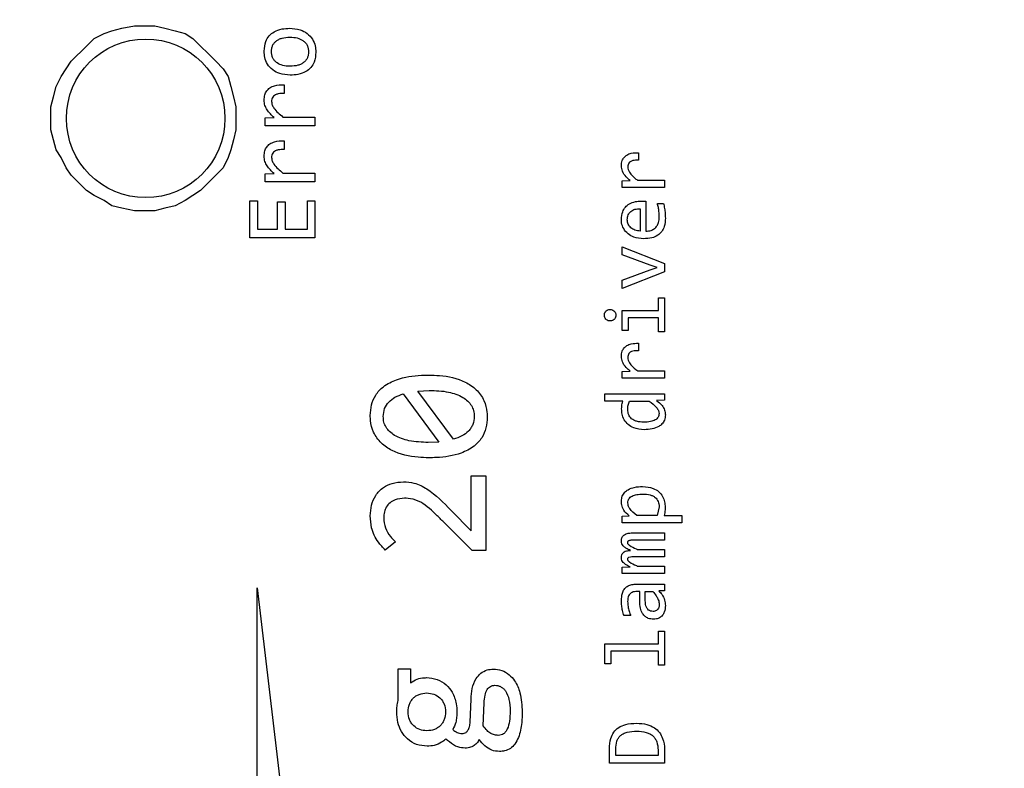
# Model space of a CAD drawing. Header units: millimetres. Extents: x 0 to 420, y 0 to 297.
# Tile 90 of 138: x 203.71 to 207.44, y 168.4 to 171.24. Entities that reach past the tile are written whole.
import ezdxf

# ---------------------------------------------------------------- set-up
doc = ezdxf.new("R2010")
doc.units = ezdxf.units.MM
doc.styles.add('SLDTEXTSTYLE0', font='TXT', dxfattribs={"width": 0.75})
doc.dimstyles.new('SLDDIMSTYLE0', dxfattribs={"dimtxt": 3.5, "dimasz": 3.302, "dimexe": 0, "dimexo": 0.0625, "dimgap": 0.875, "dimtad": 1, "dimlfac": 5, "dimrnd": 1e-09, "dimzin": 12, "dimdsep": 46, "dimtxsty": 'SLDTEXTSTYLE0', "dimsah": 1, "dimcen": 0.09, "dimadec": 0, "dimazin": 3, "dimtfac": 1, "dimtofl": 0, "dimtmove": 0, "dimatfit": 3, "dimfxl": 1, "dimfrac": 2, "dimtolj": 1, "dimtzin": 12, "dimarcsym": 0})

# ---------------------------------------------------------------- blocks, each defined once
blk = doc.blocks.new('_D_5')
at = {"color": 7, "linetype": 'Continuous', "lineweight": 18}
for p, q in [((186.436, 221.3553), (271.0027, 221.3553)), ((270.0027, 160.1553), (270.0027, 221.3553)), ((186.436, 160.1553), (271.0027, 160.1553))]:
    blk.add_line(p, q, dxfattribs=at)
for points in [[(270.0027, 221.3553), (269.4947, 218.0533), (270.5107, 218.0533)], [(270.0027, 160.1553), (270.5107, 163.4573), (269.4947, 163.4573)]]:
    blk.add_solid(points, dxfattribs=at)
at = {"color": 7, "linetype": 'Continuous', "lineweight": 18, "insert": (265.491, 186.8762), "char_height": 3.5, "attachment_point": 1, "rotation": 90, "style": 'SLDTEXTSTYLE0'}
blk.add_mtext('306', dxfattribs=at)

msp = doc.modelspace()

# ---------------------------------------------------------------- linework, layer by layer
at = {"color": 7, "linetype": 'Continuous', "lineweight": 25}
for p, q in [((204.0302, 171.1838), (204.059, 171.1933)), ((204.059, 171.1933), (204.0973, 171.2029)), ((204.0973, 171.2029), (204.1453, 171.2125)), ((204.1453, 171.2125), (204.2219, 171.2125)), ((204.2219, 171.2125), (204.2603, 171.2029)), ((204.2603, 171.2029), (204.2987, 171.1933)), ((204.2987, 171.1933), (204.337, 171.1838)), ((203.9631, 171.1358), (203.9918, 171.1646)), ((203.9918, 171.1646), (204.0302, 171.1838)), ((204.337, 171.1838), (204.3658, 171.1646)), ((204.3658, 171.1646), (204.3946, 171.1358)), ((203.9055, 171.0783), (203.9631, 171.1358)), ((204.3946, 171.1358), (204.4233, 171.107)), ((203.8863, 171.0495), (203.9055, 171.0783)), ((204.4233, 171.107), (204.4521, 171.0783)), ((204.4521, 171.0783), (204.4809, 171.0495)), ((203.8672, 171.0207), (203.8863, 171.0495)), ((204.4809, 171.0495), (204.5, 171.0207)), ((203.848, 170.9824), (203.8672, 171.0207)), ((204.5, 171.0207), (204.5096, 170.9824)), ((203.8384, 170.944), (203.848, 170.9824)), ((204.5096, 170.9824), (204.5192, 170.944)), ((204.7111, 170.9894), (204.7111, 170.9563)), ((203.8288, 170.9057), (203.8384, 170.944)), ((204.5192, 170.944), (204.5288, 170.9057)), ((203.8288, 170.8194), (203.8288, 170.9057)), ((204.5288, 170.9057), (204.5288, 170.8194)), ((204.639, 170.8642), (204.6739, 170.8651)), ((204.639, 170.8342), (204.639, 170.8642)), ((204.7067, 170.8673), (204.8279, 170.8673)), ((204.8279, 170.8673), (204.8279, 170.8342)), ((203.8384, 170.781), (203.8288, 170.8194)), ((204.5288, 170.8194), (204.5192, 170.781)), ((204.8279, 170.8342), (204.639, 170.8342)), ((203.848, 170.7427), (203.8384, 170.781)), ((204.5192, 170.781), (204.5096, 170.7427)), ((204.7111, 170.7774), (204.7111, 170.7443)), ((203.8672, 170.7139), (203.848, 170.7427)), ((204.5096, 170.7427), (204.5, 170.7139)), ((203.8863, 170.6755), (203.8672, 170.7139)), ((204.5, 170.7139), (204.4809, 170.6755)), ((206.0515, 170.7323), (206.0515, 170.7042)), ((203.9055, 170.6468), (203.8863, 170.6755)), ((204.4809, 170.6755), (204.4233, 170.618)), ((203.9343, 170.618), (203.9055, 170.6468)), ((204.639, 170.6522), (204.6739, 170.6531)), ((204.639, 170.6222), (204.639, 170.6522)), ((204.7067, 170.6553), (204.8279, 170.6553)), ((204.8279, 170.6553), (204.8279, 170.6222)), ((205.9902, 170.6259), (206.0198, 170.6267)), ((205.9902, 170.6004), (205.9902, 170.6259)), ((206.0477, 170.6285), (206.1508, 170.6285)), ((206.1508, 170.6285), (206.1508, 170.6004)), ((203.9631, 170.5892), (203.9343, 170.618)), ((203.9918, 170.5701), (203.9631, 170.5892)), ((204.3946, 170.5892), (204.3658, 170.5701)), ((204.4233, 170.618), (204.3946, 170.5892)), ((204.8279, 170.6222), (204.639, 170.6222)), ((206.1508, 170.6004), (205.9902, 170.6004)), ((204.0302, 170.5509), (203.9918, 170.5701)), ((204.3658, 170.5701), (204.337, 170.5509)), ((204.059, 170.5317), (204.0302, 170.5509)), ((204.0973, 170.5221), (204.059, 170.5317)), ((204.1453, 170.5125), (204.0973, 170.5221)), ((204.2603, 170.5221), (204.2219, 170.5125)), ((204.2987, 170.5317), (204.2603, 170.5221)), ((204.337, 170.5509), (204.2987, 170.5317)), ((204.582, 170.5502), (204.6102, 170.5502)), ((204.582, 170.4102), (204.582, 170.5502)), ((204.6102, 170.5502), (204.6102, 170.4437)), ((204.6864, 170.546), (204.7146, 170.546)), ((204.6864, 170.4437), (204.6864, 170.546)), ((204.7146, 170.546), (204.7146, 170.4437)), ((204.7993, 170.5502), (204.8279, 170.5502)), ((204.7993, 170.4437), (204.7993, 170.5502)), ((204.8279, 170.5502), (204.8279, 170.4102)), ((206.058, 170.5203), (206.058, 170.4358)), ((206.0794, 170.5487), (206.0794, 170.4358)), ((206.1234, 170.5407), (206.1463, 170.5407)), ((204.2219, 170.5125), (204.1453, 170.5125)), ((204.6102, 170.4437), (204.6864, 170.4437)), ((204.7146, 170.4437), (204.7993, 170.4437)), ((204.8279, 170.4102), (204.582, 170.4102)), ((205.9902, 170.3457), (205.9902, 170.3764)), ((205.9902, 170.3764), (206.1508, 170.3133)), ((206.0959, 170.3067), (205.9902, 170.3457)), ((206.1225, 170.2981), (206.0959, 170.3067)), ((206.0964, 170.2895), (206.1225, 170.2981)), ((206.1508, 170.3133), (206.1508, 170.2814)), ((205.9902, 170.2503), (206.0964, 170.2895)), ((206.1508, 170.2814), (205.9902, 170.2187)), ((205.9902, 170.2187), (205.9902, 170.2503)), ((206.1275, 170.1838), (206.1508, 170.1838)), ((206.1275, 170.136), (206.1275, 170.1838)), ((206.1508, 170.1838), (206.1508, 170.0551)), ((205.9902, 170.136), (206.1275, 170.136)), ((205.9902, 170.0604), (205.9902, 170.136)), ((206.0133, 170.1079), (206.0133, 170.0604)), ((206.1275, 170.1079), (206.0133, 170.1079)), ((206.1275, 170.0551), (206.1275, 170.1079)), ((206.0133, 170.0604), (205.9902, 170.0604)), ((206.1508, 170.0551), (206.1275, 170.0551)), ((206.0515, 170.0115), (206.0515, 169.9834)), ((205.9902, 169.9051), (206.0198, 169.9058)), ((205.9902, 169.8796), (205.9902, 169.9051)), ((206.0477, 169.9077), (206.1508, 169.9077)), ((206.1508, 169.9077), (206.1508, 169.8796)), ((206.1508, 169.8796), (205.9902, 169.8796)), ((205.1621, 169.8199), (205.2967, 169.6375)), ((205.2169, 169.8307), (205.2604, 169.8334)), ((205.3518, 169.6487), (205.2169, 169.8307)), ((205.9247, 169.8208), (206.1508, 169.8208)), ((205.9247, 169.7929), (205.9247, 169.8208)), ((206.1508, 169.8208), (206.1508, 169.7958)), ((205.9921, 169.7929), (205.9247, 169.7929)), ((206.0178, 169.7929), (206.0923, 169.7929)), ((206.1508, 169.7958), (206.1202, 169.7949)), ((205.2967, 169.6375), (205.2566, 169.6363)), ((205.4189, 169.5106), (205.4737, 169.5106)), ((205.4189, 169.3016), (205.4189, 169.5106)), ((205.4737, 169.5106), (205.4737, 169.2271)), ((205.343, 169.3795), (205.4189, 169.3016)), ((205.9902, 169.3573), (206.017, 169.359)), ((206.1232, 169.3603), (206.0453, 169.3603)), ((206.1302, 169.3931), (206.1232, 169.3603)), ((206.1491, 169.3603), (206.2163, 169.3603)), ((206.2163, 169.3603), (206.2163, 169.3324)), ((205.4224, 169.2271), (205.3117, 169.3382)), ((205.9902, 169.3324), (205.9902, 169.3573)), ((206.2163, 169.3324), (205.9902, 169.3324)), ((206.0339, 169.2947), (206.1508, 169.2947)), ((206.1508, 169.2947), (206.1508, 169.2668)), ((205.132, 169.2603), (205.0938, 169.2287)), ((206.1508, 169.2668), (206.0354, 169.2668)), ((205.4737, 169.2271), (205.4224, 169.2271)), ((206.0475, 169.2318), (206.1508, 169.2318)), ((206.1508, 169.2318), (206.1508, 169.2039)), ((206.1508, 169.2039), (206.0384, 169.2039)), ((205.9902, 169.1642), (206.0208, 169.1655)), ((205.9902, 169.1409), (205.9902, 169.1642)), ((206.1508, 169.1409), (205.9902, 169.1409)), ((206.0475, 169.1689), (206.1508, 169.1689)), ((206.1508, 169.1689), (206.1508, 169.1409)), ((206.0401, 169.1001), (206.1508, 169.1001)), ((206.1508, 169.1001), (206.1508, 169.0752)), ((204.6096, 169.0859), (204.8481, 167.0598)), ((204.6096, 167.4063), (204.6096, 169.0859)), ((206.0564, 169.0722), (206.0423, 169.0722)), ((206.0564, 169.0389), (206.0564, 169.0722)), ((206.0777, 169.0722), (206.1062, 169.0722)), ((206.0777, 169.0368), (206.0777, 169.0722)), ((206.1508, 169.0752), (206.1292, 169.0746)), ((206.0224, 168.9812), (205.9973, 168.9812)), ((206.1275, 168.9223), (206.1508, 168.9223)), ((206.1275, 168.8746), (206.1275, 168.9223)), ((206.1508, 168.9223), (206.1508, 168.7936)), ((205.9247, 168.8746), (206.1275, 168.8746)), ((205.9247, 168.7989), (205.9247, 168.8746)), ((205.9475, 168.8465), (205.9475, 168.7989)), ((206.1275, 168.8465), (205.9475, 168.8465)), ((206.1275, 168.7936), (206.1275, 168.8465)), ((205.1432, 168.7801), (205.1899, 168.7801)), ((205.1432, 168.6602), (205.1432, 168.7801)), ((205.1899, 168.7801), (205.1899, 168.7273)), ((205.9475, 168.7989), (205.9247, 168.7989)), ((206.1508, 168.7936), (206.1275, 168.7936)), ((205.4151, 168.5788), (205.4182, 168.6656)), ((205.4648, 168.5645), (205.4679, 168.6509)), ((205.9417, 168.4231), (205.9417, 168.4771)), ((205.9657, 168.4516), (205.9657, 168.4761)), ((206.126, 168.4727), (206.126, 168.4516)), ((206.1508, 168.4679), (206.1508, 168.4231)), ((206.126, 168.4516), (205.9657, 168.4516)), ((206.1508, 168.4231), (205.9417, 168.4231))]:
    msp.add_line(p, q, dxfattribs=at)
msp.add_circle((204.1873, 170.8623), 0.3, dxfattribs=at)
for points, knots in [([(204.6355, 171.1163), (204.6366, 171.1291), (204.6383, 171.15), (204.6536, 171.1752), (204.6748, 171.1922), (204.7021, 171.2016), (204.7223, 171.2025), (204.7318, 171.203)], [0, 0, 0, 0, 0.257558, 0.422806, 0.58834, 0.804255, 1, 1, 1, 1]), ([(204.7318, 171.203), (204.7454, 171.202), (204.7689, 171.2002), (204.7994, 171.1849), (204.8191, 171.1632), (204.8298, 171.1377), (204.8308, 171.1206), (204.8312, 171.1124)], [0, 0, 0, 0, 0.2677092, 0.463613, 0.660672, 0.837729, 1, 1, 1, 1]), ([(204.6633, 171.1144), (204.6635, 171.1185), (204.6638, 171.1264), (204.6672, 171.1375), (204.6729, 171.1471), (204.6809, 171.1552), (204.6912, 171.1616), (204.7086, 171.1682), (204.7232, 171.1689), (204.7334, 171.1695)], [0, 0, 0, 0, 0.122245, 0.23419, 0.341463, 0.450418, 0.570517, 0.699465, 1, 1, 1, 1]), ([(204.7334, 171.1695), (204.7427, 171.169), (204.7599, 171.1681), (204.7799, 171.1594), (204.7919, 171.1488), (204.7987, 171.1387), (204.8028, 171.127), (204.8032, 171.1187), (204.8035, 171.1144)], [0, 0, 0, 0, 0.277643, 0.511186, 0.634233, 0.751634, 0.871107, 1, 1, 1, 1]), ([(204.7345, 171.0258), (204.7209, 171.0268), (204.6974, 171.0285), (204.667, 171.0441), (204.6474, 171.0659), (204.6369, 171.0913), (204.636, 171.1083), (204.6355, 171.1163)], [0, 0, 0, 0, 0.26852, 0.46509, 0.662738, 0.841004, 1, 1, 1, 1]), ([(204.7334, 171.0593), (204.724, 171.0597), (204.7069, 171.0606), (204.6869, 171.0693), (204.6749, 171.0799), (204.6681, 171.09), (204.664, 171.1017), (204.6635, 171.11), (204.6633, 171.1144)], [0, 0, 0, 0, 0.2776428, 0.5111856, 0.634233, 0.7516336, 0.8711069, 1, 1, 1, 1]), ([(204.8035, 171.1144), (204.8033, 171.1102), (204.8029, 171.1023), (204.7995, 171.0912), (204.7939, 171.0816), (204.7858, 171.0736), (204.7755, 171.0671), (204.7581, 171.0605), (204.7436, 171.0598), (204.7334, 171.0593)], [0, 0, 0, 0, 0.122252, 0.2342, 0.341471, 0.45042, 0.570527, 0.699478, 1, 1, 1, 1]), ([(204.8312, 171.1124), (204.8302, 171.0996), (204.8285, 171.0788), (204.8131, 171.0536), (204.7919, 171.0367), (204.7645, 171.0271), (204.7442, 171.0262), (204.7345, 171.0258)], [0, 0, 0, 0, 0.256895, 0.42118, 0.585667, 0.801736, 1, 1, 1, 1]), ([(204.6355, 170.931), (204.6359, 170.9378), (204.6367, 170.95), (204.6446, 170.9663), (204.6574, 170.9788), (204.68, 170.9888), (204.6989, 170.9892), (204.7111, 170.9894)], [0, 0, 0, 0, 0.185001, 0.335076, 0.485491, 0.667255, 1, 1, 1, 1]), ([(204.6739, 170.8651), (204.6638, 170.8743), (204.6492, 170.8876), (204.6374, 170.9116), (204.6362, 170.9244), (204.6355, 170.931)], [0, 0, 0, 0, 0.51364, 0.74771, 1, 1, 1, 1]), ([(204.7111, 170.9563), (204.7037, 170.9563), (204.6926, 170.9562), (204.6789, 170.952), (204.6707, 170.9463), (204.6656, 170.9388), (204.6639, 170.9317), (204.6638, 170.9275), (204.6637, 170.9261)], [0, 0, 0, 0, 0.346336, 0.519644, 0.662611, 0.806274, 0.934339, 1, 1, 1, 1]), ([(204.6637, 170.9261), (204.6642, 170.9217), (204.6651, 170.9129), (204.6737, 170.898), (204.6877, 170.8827), (204.7003, 170.8725), (204.7067, 170.8673)], [0, 0, 0, 0, 0.174646, 0.352574, 0.671909, 1, 1, 1, 1]), ([(204.6355, 170.719), (204.6359, 170.7258), (204.6367, 170.738), (204.6446, 170.7543), (204.6574, 170.7668), (204.68, 170.7768), (204.6989, 170.7771), (204.7111, 170.7774)], [0, 0, 0, 0, 0.185001, 0.335076, 0.485491, 0.667255, 1, 1, 1, 1]), ([(204.7111, 170.7443), (204.7037, 170.7443), (204.6926, 170.7442), (204.6789, 170.74), (204.6707, 170.7343), (204.6656, 170.7268), (204.6639, 170.7197), (204.6638, 170.7155), (204.6637, 170.7141)], [0, 0, 0, 0, 0.346336, 0.519644, 0.662611, 0.806274, 0.934339, 1, 1, 1, 1]), ([(204.6739, 170.6531), (204.6638, 170.6623), (204.6492, 170.6756), (204.6374, 170.6996), (204.6362, 170.7124), (204.6355, 170.719)], [0, 0, 0, 0, 0.51364, 0.7477102, 1, 1, 1, 1]), ([(204.6637, 170.7141), (204.6642, 170.7097), (204.6651, 170.7009), (204.6737, 170.686), (204.6877, 170.6707), (204.7003, 170.6605), (204.7067, 170.6553)], [0, 0, 0, 0, 0.174646, 0.352574, 0.671909, 1, 1, 1, 1]), ([(205.9872, 170.6827), (205.9877, 170.6895), (205.9886, 170.7009), (205.9968, 170.715), (206.0085, 170.725), (206.0273, 170.7319), (206.0424, 170.7322), (206.0515, 170.7323)], [0, 0, 0, 0, 0.2186018, 0.3661885, 0.5138243, 0.7086653, 1, 1, 1, 1]), ([(206.0515, 170.7042), (206.0444, 170.7042), (206.0338, 170.7041), (206.0215, 170.6993), (206.0152, 170.6934), (206.0117, 170.6865), (206.0114, 170.6813), (206.0112, 170.6785)], [0, 0, 0, 0, 0.386749, 0.581169, 0.715313, 0.849886, 1, 1, 1, 1]), ([(206.0198, 170.6267), (206.0148, 170.6311), (206.0033, 170.6412), (205.99, 170.6601), (205.9881, 170.6758), (205.9872, 170.6827)], [0, 0, 0, 0, 0.30022, 0.692031, 1, 1, 1, 1]), ([(206.0112, 170.6785), (206.0115, 170.6752), (206.0122, 170.668), (206.0214, 170.651), (206.0349, 170.6387), (206.0459, 170.6299), (206.0477, 170.6285)], [0, 0, 0, 0, 0.158607, 0.33513, 0.892831, 1, 1, 1, 1]), ([(205.9872, 170.4796), (205.988, 170.4896), (205.9893, 170.5062), (206.0014, 170.5267), (206.0182, 170.5405), (206.0393, 170.5482), (206.0547, 170.5489), (206.062, 170.5493)], [0, 0, 0, 0, 0.256337, 0.42815, 0.600394, 0.812407, 1, 1, 1, 1]), ([(206.0095, 170.4783), (206.0097, 170.4816), (206.0099, 170.4879), (206.0125, 170.4967), (206.0169, 170.5043), (206.0229, 170.5105), (206.0303, 170.5153), (206.0419, 170.52), (206.0515, 170.5201), (206.058, 170.5203)], [0, 0, 0, 0, 0.134908, 0.257716, 0.374338, 0.491628, 0.611312, 0.732978, 1, 1, 1, 1]), ([(206.062, 170.5493), (206.0636, 170.5493), (206.067, 170.5493), (206.0728, 170.5491), (206.0769, 170.5489), (206.0794, 170.5487)], [0, 0, 0, 0, 0.286818, 0.573653, 1, 1, 1, 1]), ([(206.1303, 170.4893), (206.1301, 170.496), (206.1296, 170.508), (206.1273, 170.5252), (206.1247, 170.5355), (206.1234, 170.5407)], [0, 0, 0, 0, 0.385795, 0.691876, 1, 1, 1, 1]), ([(206.1463, 170.5407), (206.1478, 170.5342), (206.1508, 170.5218), (206.1531, 170.5033), (206.1534, 170.4912), (206.1536, 170.4852)], [0, 0, 0, 0, 0.357247, 0.67747, 1, 1, 1, 1]), ([(206.0708, 170.4067), (206.0585, 170.4078), (206.0376, 170.4097), (206.0115, 170.4244), (205.9951, 170.4436), (205.9879, 170.4634), (205.9874, 170.4754), (205.9872, 170.4796)], [0, 0, 0, 0, 0.295982, 0.502029, 0.709178, 0.897141, 1, 1, 1, 1]), ([(206.058, 170.4358), (206.0514, 170.4366), (206.0388, 170.4383), (206.025, 170.4463), (206.0169, 170.4546), (206.0126, 170.4618), (206.01, 170.4698), (206.0097, 170.4754), (206.0095, 170.4783)], [0, 0, 0, 0, 0.280904, 0.5299, 0.649822, 0.764271, 0.879072, 1, 1, 1, 1]), ([(206.1536, 170.4852), (206.1529, 170.4744), (206.1519, 170.4565), (206.1409, 170.4336), (206.1246, 170.4182), (206.1002, 170.4083), (206.0815, 170.4073), (206.0708, 170.4067)], [0, 0, 0, 0, 0.247585, 0.408824, 0.571096, 0.753662, 1, 1, 1, 1]), ([(206.0794, 170.4358), (206.0862, 170.4362), (206.0978, 170.4369), (206.1127, 170.4444), (206.1224, 170.4549), (206.1293, 170.4703), (206.1299, 170.4821), (206.1303, 170.4893)], [0, 0, 0, 0, 0.240519, 0.410526, 0.581108, 0.743351, 1, 1, 1, 1]), ([(205.9228, 170.1177), (205.923, 170.1202), (205.9234, 170.1251), (205.9272, 170.1317), (205.9328, 170.1366), (205.9389, 170.1393), (205.9431, 170.1395), (205.9447, 170.1396)], [0, 0, 0, 0, 0.214637, 0.429772, 0.641231, 0.856277, 1, 1, 1, 1]), ([(205.9447, 170.0958), (205.9422, 170.096), (205.9373, 170.0964), (205.9307, 170.1002), (205.9258, 170.1057), (205.9231, 170.1119), (205.9229, 170.116), (205.9228, 170.1177)], [0, 0, 0, 0, 0.214637, 0.429772, 0.641231, 0.856277, 1, 1, 1, 1]), ([(205.9447, 170.1396), (205.9472, 170.1394), (205.9522, 170.1389), (205.9588, 170.1351), (205.9638, 170.1294), (205.9663, 170.1233), (205.9665, 170.1193), (205.9666, 170.1177)], [0, 0, 0, 0, 0.2171258, 0.4343359, 0.6492026, 0.8620121, 1, 1, 1, 1]), ([(205.9666, 170.1177), (205.9664, 170.1152), (205.966, 170.1103), (205.9622, 170.1037), (205.9567, 170.0988), (205.9505, 170.0961), (205.9464, 170.0959), (205.9447, 170.0958)], [0, 0, 0, 0, 0.214712, 0.429924, 0.641542, 0.85279, 1, 1, 1, 1]), ([(205.9872, 169.9618), (205.9877, 169.9687), (205.9886, 169.9801), (205.9968, 169.9942), (206.0085, 170.0041), (206.0273, 170.0111), (206.0424, 170.0113), (206.0515, 170.0115)], [0, 0, 0, 0, 0.218602, 0.366188, 0.513824, 0.708665, 1, 1, 1, 1]), ([(206.0198, 169.9058), (206.0148, 169.9102), (206.0033, 169.9204), (205.99, 169.9393), (205.9881, 169.9549), (205.9872, 169.9618)], [0, 0, 0, 0, 0.30022, 0.692031, 1, 1, 1, 1]), ([(206.0515, 169.9834), (206.0444, 169.9833), (206.0338, 169.9832), (206.0215, 169.9784), (206.0152, 169.9726), (206.0117, 169.9656), (206.0114, 169.9604), (206.0112, 169.9577)], [0, 0, 0, 0, 0.386749, 0.581169, 0.715313, 0.849886, 1, 1, 1, 1]), ([(206.0112, 169.9577), (206.0115, 169.9543), (206.0122, 169.9471), (206.0214, 169.9301), (206.0349, 169.9178), (206.0459, 169.9091), (206.0477, 169.9077)], [0, 0, 0, 0, 0.158607, 0.33513, 0.892831, 1, 1, 1, 1]), ([(205.0371, 169.7381), (205.038, 169.7516), (205.0397, 169.7786), (205.0562, 169.8176), (205.0886, 169.8522), (205.1479, 169.8816), (205.2081, 169.8905), (205.2493, 169.8911), (205.2585, 169.8913)], [0, 0, 0, 0, 0.132709, 0.265978, 0.408847, 0.592342, 0.90918, 1, 1, 1, 1]), ([(205.2585, 169.8913), (205.2718, 169.8909), (205.3188, 169.8897), (205.383, 169.8759), (205.4399, 169.8379), (205.4691, 169.7972), (205.4787, 169.7593), (205.4793, 169.7378), (205.4795, 169.7316)], [0, 0, 0, 0, 0.130676, 0.460492, 0.624663, 0.789866, 0.938997, 1, 1, 1, 1]), ([(205.0861, 169.7351), (205.087, 169.7452), (205.0889, 169.7651), (205.1062, 169.7904), (205.1313, 169.8092), (205.1513, 169.8162), (205.1621, 169.8199)], [0, 0, 0, 0, 0.244455, 0.483863, 0.722599, 1, 1, 1, 1]), ([(205.2604, 169.8334), (205.2849, 169.8325), (205.3285, 169.8309), (205.3784, 169.8139), (205.4063, 169.7936), (205.4204, 169.7765), (205.4291, 169.7566), (205.43, 169.7423), (205.4305, 169.7351)], [0, 0, 0, 0, 0.334761, 0.598957, 0.707137, 0.805282, 0.900364, 1, 1, 1, 1]), ([(205.9882, 169.7631), (205.9882, 169.7664), (205.9884, 169.7731), (205.9896, 169.7831), (205.9913, 169.7896), (205.9921, 169.7929)], [0, 0, 0, 0, 0.332138, 0.664431, 1, 1, 1, 1]), ([(206.0112, 169.7612), (206.0114, 169.7668), (206.0119, 169.7777), (206.0158, 169.7879), (206.0178, 169.7929)], [0, 0, 0, 0, 0.513175, 1, 1, 1, 1]), ([(206.0923, 169.7929), (206.1024, 169.7853), (206.116, 169.7751), (206.1281, 169.7577), (206.1292, 169.7495), (206.1298, 169.7458)], [0, 0, 0, 0, 0.605273, 0.821896, 1, 1, 1, 1]), ([(206.1202, 169.7949), (206.1278, 169.7891), (206.1405, 169.7792), (206.1518, 169.7592), (206.153, 169.7465), (206.1536, 169.7402)], [0, 0, 0, 0, 0.42742, 0.719622, 1, 1, 1, 1]), ([(205.2585, 169.5785), (205.2452, 169.5788), (205.1978, 169.58), (205.1335, 169.5943), (205.0766, 169.6321), (205.0478, 169.6724), (205.0379, 169.7102), (205.0373, 169.7318), (205.0371, 169.7381)], [0, 0, 0, 0, 0.1305905, 0.4638899, 0.6259945, 0.7891636, 0.9374513, 1, 1, 1, 1]), ([(205.2566, 169.6363), (205.2321, 169.6372), (205.1882, 169.6389), (205.1382, 169.6558), (205.1103, 169.6761), (205.0962, 169.6933), (205.0875, 169.7134), (205.0866, 169.7277), (205.0861, 169.7351)], [0, 0, 0, 0, 0.334962, 0.598695, 0.706581, 0.804657, 0.89993, 1, 1, 1, 1]), ([(205.4795, 169.7316), (205.4786, 169.7181), (205.4769, 169.6911), (205.4603, 169.6523), (205.428, 169.6178), (205.3694, 169.5883), (205.3093, 169.5792), (205.2681, 169.5786), (205.2585, 169.5785)], [0, 0, 0, 0, 0.132924, 0.266439, 0.408367, 0.592149, 0.904684, 1, 1, 1, 1]), ([(205.4305, 169.7351), (205.4296, 169.7246), (205.4282, 169.709), (205.4185, 169.6907), (205.4056, 169.6751), (205.3835, 169.6589), (205.3628, 169.6522), (205.3518, 169.6487)], [0, 0, 0, 0, 0.246737, 0.364704, 0.485291, 0.727689, 1, 1, 1, 1]), ([(206.0738, 169.6846), (206.0601, 169.6857), (206.0383, 169.6874), (206.0122, 169.7028), (205.997, 169.7213), (205.9892, 169.7424), (205.9885, 169.7565), (205.9882, 169.7631)], [0, 0, 0, 0, 0.310451, 0.493826, 0.678066, 0.849846, 1, 1, 1, 1]), ([(206.0721, 169.7131), (206.0628, 169.7134), (206.0498, 169.714), (206.0344, 169.7197), (206.0258, 169.7254), (206.0192, 169.7326), (206.0126, 169.7442), (206.0118, 169.7543), (206.0112, 169.7612)], [0, 0, 0, 0, 0.3121906, 0.4392538, 0.5530112, 0.6611123, 0.7681384, 1, 1, 1, 1]), ([(206.1298, 169.7458), (206.1296, 169.7433), (206.1293, 169.7384), (206.1265, 169.7316), (206.1218, 169.7259), (206.1125, 169.7191), (206.0954, 169.7138), (206.0805, 169.7133), (206.0721, 169.7131)], [0, 0, 0, 0, 0.101297, 0.196547, 0.293317, 0.39885, 0.657734, 1, 1, 1, 1]), ([(206.1536, 169.7402), (206.153, 169.7337), (206.1519, 169.7212), (206.1418, 169.706), (206.1259, 169.6939), (206.1027, 169.6859), (206.0839, 169.685), (206.0738, 169.6846)], [0, 0, 0, 0, 0.178231, 0.340766, 0.48279, 0.722785, 1, 1, 1, 1]), ([(205.0371, 169.3586), (205.038, 169.3721), (205.0396, 169.3991), (205.056, 169.4377), (205.0842, 169.4666), (205.1214, 169.4846), (205.148, 169.4864), (205.1625, 169.4875)], [0, 0, 0, 0, 0.199383, 0.399825, 0.607883, 0.786117, 1, 1, 1, 1]), ([(205.1625, 169.4875), (205.176, 169.4866), (205.2075, 169.4847), (205.2735, 169.4512), (205.3145, 169.4089), (205.343, 169.3795)], [0, 0, 0, 0, 0.186313, 0.435179, 1, 1, 1, 1]), ([(205.9872, 169.4139), (205.9878, 169.4205), (205.9889, 169.4331), (205.9992, 169.4482), (206.0148, 169.4601), (206.038, 169.4683), (206.057, 169.4691), (206.0676, 169.4695)], [0, 0, 0, 0, 0.1797352, 0.3404352, 0.4818956, 0.7109635, 1, 1, 1, 1]), ([(206.0116, 169.4083), (206.0118, 169.4109), (206.0121, 169.4161), (206.0153, 169.4232), (206.0205, 169.4292), (206.0304, 169.4355), (206.0469, 169.4403), (206.061, 169.4408), (206.0689, 169.441)], [0, 0, 0, 0, 0.1080075, 0.2090449, 0.3122813, 0.4263572, 0.6802422, 1, 1, 1, 1]), ([(206.0676, 169.4695), (206.0813, 169.4684), (206.103, 169.4667), (206.129, 169.4514), (206.1439, 169.433), (206.1515, 169.4119), (206.1523, 169.3978), (206.1526, 169.391)], [0, 0, 0, 0, 0.3113561, 0.4934609, 0.6766052, 0.8452169, 1, 1, 1, 1]), ([(206.0689, 169.441), (206.078, 169.4406), (206.0909, 169.44), (206.1062, 169.4344), (206.115, 169.4287), (206.1218, 169.4216), (206.1267, 169.4131), (206.1297, 169.4035), (206.13, 169.3966), (206.1302, 169.3931)], [0, 0, 0, 0, 0.307498, 0.43494, 0.550575, 0.660487, 0.76816, 0.879534, 1, 1, 1, 1]), ([(205.1667, 169.4254), (205.1544, 169.4243), (205.1348, 169.4227), (205.111, 169.4094), (205.0971, 169.3931), (205.0891, 169.3728), (205.0884, 169.3586), (205.088, 169.3509)], [0, 0, 0, 0, 0.298293, 0.475643, 0.654372, 0.812413, 1, 1, 1, 1]), ([(205.3117, 169.3382), (205.3023, 169.3475), (205.2738, 169.3757), (205.2331, 169.4128), (205.1889, 169.4249), (205.1711, 169.4253), (205.1667, 169.4254)], [0, 0, 0, 0, 0.230015, 0.692779, 0.924483, 1, 1, 1, 1]), ([(206.017, 169.359), (206.0093, 169.3655), (205.9961, 169.3766), (205.9882, 169.3975), (205.9875, 169.4092), (205.9872, 169.4139)], [0, 0, 0, 0, 0.460957, 0.781106, 1, 1, 1, 1]), ([(206.0453, 169.3603), (206.0356, 169.3682), (206.0227, 169.3787), (206.0127, 169.3967), (206.012, 169.4045), (206.0116, 169.4083)], [0, 0, 0, 0, 0.613492, 0.815329, 1, 1, 1, 1]), ([(206.1526, 169.391), (206.1526, 169.3877), (206.1524, 169.3809), (206.1515, 169.3706), (206.1499, 169.3637), (206.1491, 169.3603)], [0, 0, 0, 0, 0.32268, 0.659761, 1, 1, 1, 1]), ([(205.0938, 169.2287), (205.0847, 169.2385), (205.062, 169.263), (205.04, 169.3083), (205.038, 169.3435), (205.0371, 169.3586)], [0, 0, 0, 0, 0.276252, 0.689355, 1, 1, 1, 1]), ([(205.088, 169.3509), (205.0892, 169.3382), (205.0917, 169.3128), (205.1105, 169.2827), (205.1256, 169.2669), (205.132, 169.2603)], [0, 0, 0, 0, 0.366109, 0.731777, 1, 1, 1, 1]), ([(205.9872, 169.2644), (205.9873, 169.2668), (205.9876, 169.2714), (205.9899, 169.2778), (205.9936, 169.2832), (206.0011, 169.2893), (206.015, 169.2941), (206.027, 169.2945), (206.0339, 169.2947)], [0, 0, 0, 0, 0.113766, 0.217836, 0.319079, 0.424912, 0.673892, 1, 1, 1, 1]), ([(206.0221, 169.2277), (206.016, 169.2305), (206.006, 169.2351), (205.9947, 169.2439), (205.9888, 169.2529), (205.9873, 169.2598), (205.9872, 169.2637), (205.9872, 169.2644)], [0, 0, 0, 0, 0.371991, 0.613476, 0.785685, 0.958651, 1, 1, 1, 1]), ([(206.0354, 169.2668), (206.0314, 169.2668), (206.0255, 169.2667), (206.0182, 169.2656), (206.0143, 169.2643), (206.0119, 169.2624), (206.0107, 169.2603), (206.0105, 169.2586), (206.0105, 169.2576), (206.0105, 169.2575)], [0, 0, 0, 0, 0.408608, 0.594695, 0.749922, 0.823438, 0.897775, 0.988774, 1, 1, 1, 1]), ([(206.0105, 169.2575), (206.0106, 169.2564), (206.0107, 169.2544), (206.013, 169.2506), (206.0235, 169.2424), (206.0361, 169.2373), (206.0463, 169.2324), (206.0475, 169.2318)], [0, 0, 0, 0, 0.065093, 0.130121, 0.275726, 0.908181, 1, 1, 1, 1]), ([(205.9872, 169.2011), (205.9875, 169.2045), (205.9879, 169.2103), (205.9919, 169.2177), (205.998, 169.2231), (206.0084, 169.2271), (206.0168, 169.2275), (206.0221, 169.2277)], [0, 0, 0, 0, 0.202856, 0.347659, 0.49261, 0.686502, 1, 1, 1, 1]), ([(206.0208, 169.1655), (206.0147, 169.1684), (206.0052, 169.1731), (205.9943, 169.1816), (205.9887, 169.1901), (205.9873, 169.1968), (205.9872, 169.2004), (205.9872, 169.2011)], [0, 0, 0, 0, 0.385967, 0.615864, 0.7888, 0.962043, 1, 1, 1, 1]), ([(206.0384, 169.2039), (206.0346, 169.2038), (206.0269, 169.2037), (206.0182, 169.2029), (206.0133, 169.2006), (206.0117, 169.1991), (206.0106, 169.197), (206.0105, 169.1953), (206.0105, 169.1943)], [0, 0, 0, 0, 0.352758, 0.707296, 0.788024, 0.848848, 0.909866, 1, 1, 1, 1]), ([(206.0105, 169.1943), (206.0106, 169.1933), (206.0108, 169.1913), (206.013, 169.1875), (206.0236, 169.1792), (206.0361, 169.1739), (206.0464, 169.1694), (206.0475, 169.1689)], [0, 0, 0, 0, 0.064617, 0.128952, 0.276234, 0.918761, 1, 1, 1, 1]), ([(205.9872, 169.0374), (205.9877, 169.047), (205.9886, 169.0621), (205.9971, 169.0811), (206.0085, 169.0924), (206.0234, 169.0992), (206.0342, 169.0998), (206.0401, 169.1001)], [0, 0, 0, 0, 0.3078301, 0.4818406, 0.6572594, 0.8113158, 1, 1, 1, 1]), ([(206.0423, 169.0722), (206.0389, 169.072), (206.0324, 169.0716), (206.0234, 169.0673), (206.0166, 169.0605), (206.0116, 169.0496), (206.0111, 169.0409), (206.0108, 169.0353)], [0, 0, 0, 0, 0.183598, 0.356385, 0.529371, 0.694876, 1, 1, 1, 1]), ([(206.1062, 169.0722), (206.1105, 169.0671), (206.1178, 169.0586), (206.126, 169.0439), (206.13, 169.0327), (206.1303, 169.0255), (206.1303, 169.0241)], [0, 0, 0, 0, 0.365285, 0.608472, 0.919455, 1, 1, 1, 1]), ([(206.1292, 169.0746), (206.1329, 169.0706), (206.1422, 169.0604), (206.1518, 169.0415), (206.153, 169.0264), (206.1536, 169.0196)], [0, 0, 0, 0, 0.267515, 0.668591, 1, 1, 1, 1]), ([(205.9973, 168.9812), (205.9953, 168.9875), (205.9913, 168.9998), (205.988, 169.0187), (205.9875, 169.0311), (205.9872, 169.0374)], [0, 0, 0, 0, 0.349264, 0.672613, 1, 1, 1, 1]), ([(206.0108, 169.0353), (206.0111, 169.0286), (206.0117, 169.016), (206.0162, 168.9979), (206.0204, 168.9868), (206.0224, 168.9812)], [0, 0, 0, 0, 0.3604068, 0.6782123, 1, 1, 1, 1]), ([(206.1079, 168.9677), (206.1014, 168.9682), (206.0901, 168.9692), (206.0762, 168.9779), (206.0654, 168.9908), (206.0575, 169.0117), (206.0568, 169.0288), (206.0564, 169.0389)], [0, 0, 0, 0, 0.193236, 0.338741, 0.483803, 0.696321, 1, 1, 1, 1]), ([(206.1069, 168.9971), (206.1035, 168.9973), (206.0974, 168.9978), (206.0895, 169.0021), (206.0833, 169.0089), (206.0784, 169.0208), (206.078, 169.0307), (206.0777, 169.0368)], [0, 0, 0, 0, 0.181403, 0.326574, 0.471652, 0.672205, 1, 1, 1, 1]), ([(206.1303, 169.0241), (206.1301, 169.0201), (206.1298, 169.0136), (206.1257, 169.0053), (206.1203, 169.0001), (206.1136, 168.9975), (206.1091, 168.9972), (206.1069, 168.9971)], [0, 0, 0, 0, 0.290933, 0.479911, 0.670279, 0.835541, 1, 1, 1, 1]), ([(206.1536, 169.0196), (206.153, 169.0111), (206.1521, 168.9979), (206.1433, 168.9819), (206.1326, 168.9728), (206.1201, 168.9684), (206.1119, 168.9679), (206.1079, 168.9677)], [0, 0, 0, 0, 0.318867, 0.501316, 0.68528, 0.845729, 1, 1, 1, 1]), ([(205.4182, 168.6656), (205.4192, 168.6789), (205.4213, 168.7058), (205.4338, 168.7402), (205.4546, 168.7642), (205.4777, 168.7772), (205.4947, 168.7784), (205.5026, 168.779)], [0, 0, 0, 0, 0.254719, 0.51132, 0.680045, 0.849515, 1, 1, 1, 1]), ([(205.5026, 168.779), (205.5134, 168.7779), (205.5349, 168.7758), (205.5632, 168.7593), (205.5881, 168.7309), (205.6087, 168.6826), (205.6109, 168.6413), (205.6122, 168.6166)], [0, 0, 0, 0, 0.147226, 0.294575, 0.435789, 0.662381, 1, 1, 1, 1]), ([(205.1899, 168.7273), (205.1976, 168.7323), (205.2134, 168.7424), (205.2349, 168.7463), (205.247, 168.7465), (205.2496, 168.7466)], [0, 0, 0, 0, 0.431514, 0.873967, 1, 1, 1, 1]), ([(205.2496, 168.7466), (205.2632, 168.7454), (205.2905, 168.743), (205.325, 168.7219), (205.3503, 168.6894), (205.3632, 168.6533), (205.3645, 168.6277), (205.365, 168.6174)], [0, 0, 0, 0, 0.209473, 0.420023, 0.603534, 0.840303, 1, 1, 1, 1]), ([(205.1802, 168.6174), (205.181, 168.6271), (205.1821, 168.6414), (205.1907, 168.6583), (205.1991, 168.669), (205.2097, 168.6777), (205.2266, 168.6865), (205.241, 168.6878), (205.2508, 168.6887)], [0, 0, 0, 0, 0.257368, 0.377631, 0.498568, 0.618692, 0.740261, 1, 1, 1, 1]), ([(205.2508, 168.6887), (205.2599, 168.6878), (205.278, 168.686), (205.298, 168.6735), (205.3101, 168.6596), (205.3196, 168.6424), (205.3209, 168.6275), (205.3218, 168.6174)], [0, 0, 0, 0, 0.242701, 0.480249, 0.607382, 0.732635, 1, 1, 1, 1]), ([(205.4679, 168.6509), (205.4687, 168.6609), (205.47, 168.6781), (205.4762, 168.6979), (205.4842, 168.7086), (205.4912, 168.7139), (205.4996, 168.7171), (205.5057, 168.7175), (205.5088, 168.7176)], [0, 0, 0, 0, 0.341509, 0.593379, 0.696805, 0.794024, 0.892651, 1, 1, 1, 1]), ([(205.5088, 168.7176), (205.5124, 168.7174), (205.5197, 168.7169), (205.5305, 168.7129), (205.5405, 168.7062), (205.5534, 168.6909), (205.5646, 168.6615), (205.5657, 168.6352), (205.5663, 168.6205)], [0, 0, 0, 0, 0.086247, 0.174872, 0.269467, 0.372459, 0.64837, 1, 1, 1, 1]), ([(205.137, 168.617), (205.1373, 168.6242), (205.1377, 168.6351), (205.1402, 168.6495), (205.1422, 168.6566), (205.1432, 168.6602)], [0, 0, 0, 0, 0.494525, 0.746491, 1, 1, 1, 1]), ([(205.2523, 168.4878), (205.2387, 168.489), (205.2114, 168.4913), (205.177, 168.5125), (205.1534, 168.5426), (205.1393, 168.578), (205.1378, 168.6037), (205.137, 168.617)], [0, 0, 0, 0, 0.209402, 0.419881, 0.603308, 0.795302, 1, 1, 1, 1]), ([(205.2508, 168.5456), (205.2418, 168.5466), (205.2239, 168.5484), (205.204, 168.5609), (205.192, 168.575), (205.1824, 168.5923), (205.1811, 168.6072), (205.1802, 168.6174)], [0, 0, 0, 0, 0.239621, 0.476002, 0.605403, 0.732202, 1, 1, 1, 1]), ([(205.3218, 168.6174), (205.321, 168.6075), (205.3198, 168.5931), (205.3113, 168.5761), (205.3028, 168.5653), (205.2922, 168.5565), (205.2753, 168.5476), (205.2607, 168.5464), (205.2508, 168.5456)], [0, 0, 0, 0, 0.2580495, 0.3780257, 0.4982659, 0.6192734, 0.7397853, 1, 1, 1, 1]), ([(205.365, 168.6174), (205.3647, 168.6107), (205.3643, 168.5973), (205.3604, 168.5742), (205.3536, 168.559), (205.3495, 168.5499)], [0, 0, 0, 0, 0.286696, 0.573569, 1, 1, 1, 1]), ([(205.5663, 168.6205), (205.5659, 168.6074), (205.5652, 168.5844), (205.5587, 168.5577), (205.55, 168.542), (205.542, 168.534), (205.5323, 168.5291), (205.5252, 168.5285), (205.5215, 168.5283)], [0, 0, 0, 0, 0.343949, 0.609238, 0.717856, 0.813413, 0.904263, 1, 1, 1, 1]), ([(205.6122, 168.6166), (205.6119, 168.6033), (205.6111, 168.5707), (205.6027, 168.5289), (205.5857, 168.4962), (205.5679, 168.478), (205.5472, 168.4687), (205.5329, 168.4678), (205.5266, 168.4673)], [0, 0, 0, 0, 0.208549, 0.50867, 0.656006, 0.777862, 0.90036, 1, 1, 1, 1]), ([(205.3854, 168.5348), (205.3879, 168.5351), (205.393, 168.5355), (205.4006, 168.5399), (205.4078, 168.5484), (205.4136, 168.5619), (205.4146, 168.5728), (205.4151, 168.5788)], [0, 0, 0, 0, 0.129836, 0.259861, 0.436518, 0.69446, 1, 1, 1, 1]), ([(205.3495, 168.5499), (205.3547, 168.5463), (205.3627, 168.5408), (205.3749, 168.5354), (205.3818, 168.535), (205.3854, 168.5348)], [0, 0, 0, 0, 0.480428, 0.731526, 1, 1, 1, 1]), ([(205.5215, 168.5283), (205.5165, 168.5286), (205.5066, 168.5293), (205.4917, 168.5354), (205.4773, 168.5473), (205.4693, 168.5583), (205.4648, 168.5645)], [0, 0, 0, 0, 0.213067, 0.422505, 0.675592, 1, 1, 1, 1]), ([(205.9417, 168.4771), (205.9425, 168.4906), (205.9437, 168.5128), (205.957, 168.5411), (205.9769, 168.56), (206.007, 168.5723), (206.0303, 168.5734), (206.044, 168.5741)], [0, 0, 0, 0, 0.249973, 0.408579, 0.568186, 0.747845, 1, 1, 1, 1]), ([(205.9657, 168.4761), (205.9663, 168.4865), (205.9671, 168.5012), (205.9751, 168.5182), (205.9834, 168.5281), (205.9948, 168.5354), (206.0156, 168.5429), (206.0333, 168.5436), (206.0459, 168.5441)], [0, 0, 0, 0, 0.25364, 0.359658, 0.458941, 0.567572, 0.690956, 1, 1, 1, 1]), ([(206.044, 168.5741), (206.0575, 168.5734), (206.0813, 168.5721), (206.1117, 168.5591), (206.1323, 168.54), (206.1466, 168.5119), (206.1506, 168.4867), (206.1507, 168.4704), (206.1508, 168.4679)], [0, 0, 0, 0, 0.234294, 0.413376, 0.564372, 0.715038, 0.955728, 1, 1, 1, 1]), ([(206.0459, 168.5441), (206.0577, 168.5435), (206.0746, 168.5427), (206.0946, 168.5347), (206.1063, 168.5268), (206.1153, 168.5164), (206.1243, 168.4987), (206.1253, 168.4834), (206.126, 168.4727)], [0, 0, 0, 0, 0.288261, 0.40945, 0.521246, 0.629899, 0.742187, 1, 1, 1, 1]), ([(205.3233, 168.514), (205.318, 168.5099), (205.3047, 168.4996), (205.2805, 168.4889), (205.2613, 168.4881), (205.2523, 168.4878)], [0, 0, 0, 0, 0.259035, 0.654994, 1, 1, 1, 1]), ([(205.3958, 168.4801), (205.3866, 168.481), (205.3648, 168.4831), (205.3415, 168.499), (205.3276, 168.5104), (205.3233, 168.514)], [0, 0, 0, 0, 0.33572, 0.793542, 1, 1, 1, 1]), ([(205.4494, 168.5132), (205.4464, 168.5078), (205.4406, 168.4974), (205.4255, 168.4864), (205.4101, 168.4809), (205.3997, 168.4803), (205.3958, 168.4801)], [0, 0, 0, 0, 0.276056, 0.530437, 0.825774, 1, 1, 1, 1]), ([(205.5266, 168.4673), (205.5163, 168.4682), (205.4956, 168.47), (205.4688, 168.4881), (205.456, 168.5047), (205.4494, 168.5132)], [0, 0, 0, 0, 0.326701, 0.655518, 1, 1, 1, 1])]:
    msp.add_open_spline(points, degree=3, knots=knots, dxfattribs=at)

# ---------------------------------------------------------------- dimensions: what is measured, and where the dimension line sits
at = {"color": 7, "linetype": 'Continuous', "lineweight": 18}
dim = msp.add_linear_dim(base=(270.0027, 221.3553), p1=(185.436, 160.1553), p2=(185.436, 221.3553), angle=90, dimstyle='SLDDIMSTYLE0', dxfattribs=at)
dim.commit()
dim.dimension.update_dxf_attribs({"geometry": '_D_5', "text_midpoint": (270.0027, 190.7553), "dimtype": 160})

doc.saveas('drawing.dxf')
